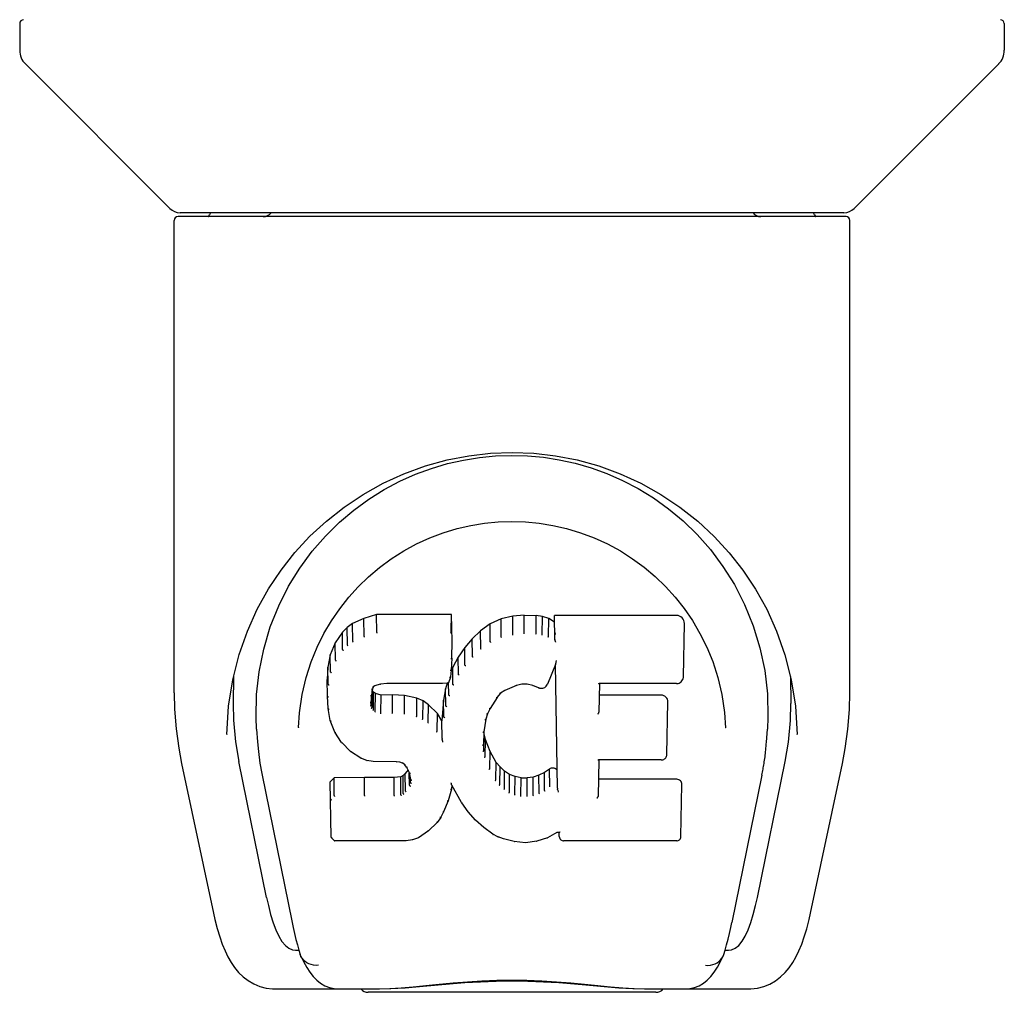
# Model space of a CAD drawing. Header units: inches. Extents: x 0 to 179, y 0 to 116.
# Tile 15 of 21: x 79.62 to 81.63, y 83.52 to 85.5. Entities that reach past the tile are written whole.
import ezdxf

# ---------------------------------------------------------------- set-up
doc = ezdxf.new("R2010")
doc.units = ezdxf.units.IN
doc.header["$LTSCALE"] = 9.842105
doc.header["$MEASUREMENT"] = 0
doc.layers.add('DOOR_ASSEMBLY', color=7, linetype='CONTINUOUS')

msp = doc.modelspace()

# ---------------------------------------------------------------- linework, layer by layer
at = {"layer": 'DOOR_ASSEMBLY', "color": 7, "linetype": 'Continuous'}
for p, q in [((79.6204, 85.4942), (79.6204, 85.4397)), ((81.6283, 85.4942), (81.6283, 85.4397)), ((79.9267, 85.1171), (79.632, 85.4118)), ((81.322, 85.1171), (81.6168, 85.4118)), ((81.3055, 85.1005), (79.9433, 85.1005)), ((81.3011, 85.1084), (79.9476, 85.1084)), ((80.0095, 85.1084), (80.0073, 85.1045)), ((80.0073, 85.1045), (80.0074, 85.1045)), ((81.2414, 85.1045), (81.2392, 85.1084)), ((81.2414, 85.1045), (81.2414, 85.1045)), ((79.9354, 84.1292), (79.9354, 85.0927)), ((81.3133, 84.1293), (81.3133, 85.0927)), ((80.1918, 84.3839), (80.2171, 84.4182)), ((80.9755, 84.3013), (80.9923, 84.2768)), ((80.3225, 84.2811), (80.2994, 84.2705)), ((80.3483, 84.2893), (80.3225, 84.2811)), ((80.3227, 84.2445), (80.3225, 84.2811)), ((80.5012, 84.2893), (80.3483, 84.2893)), ((80.3484, 84.2526), (80.3483, 84.2893)), ((80.5006, 84.2544), (80.5012, 84.2893)), ((80.5024, 84.2345), (80.5012, 84.2893)), ((80.6023, 84.2801), (80.5798, 84.2701)), ((80.6259, 84.2855), (80.6023, 84.2801)), ((80.6025, 84.2434), (80.6023, 84.2801)), ((80.6494, 84.2878), (80.6259, 84.2855)), ((80.626, 84.2487), (80.6259, 84.2855)), ((80.6494, 84.2878), (80.6735, 84.2874)), ((80.6495, 84.251), (80.6494, 84.2878)), ((80.6734, 84.2505), (80.6735, 84.2874)), ((80.6863, 84.2854), (80.6735, 84.2874)), ((80.6862, 84.2486), (80.6863, 84.2854)), ((80.6992, 84.2812), (80.6863, 84.2854)), ((80.6989, 84.2445), (80.6992, 84.2812)), ((80.7113, 84.2732), (80.6992, 84.2812)), ((80.9598, 84.2872), (80.711, 84.2872)), ((80.7119, 84.2378), (80.711, 84.2872)), ((80.974, 84.1622), (80.9759, 84.2708)), ((80.2784, 84.2532), (80.2636, 84.2314)), ((80.2883, 84.2627), (80.2784, 84.2532)), ((80.2788, 84.2175), (80.2784, 84.2532)), ((80.2994, 84.2705), (80.2883, 84.2627)), ((80.2887, 84.2266), (80.2883, 84.2627)), ((80.2997, 84.234), (80.2994, 84.2705)), ((80.5602, 84.2558), (80.5431, 84.2395)), ((80.5798, 84.2701), (80.5602, 84.2558)), ((80.5606, 84.2197), (80.5602, 84.2558)), ((80.5801, 84.2337), (80.5798, 84.2701)), ((80.6495, 84.2496), (80.6495, 84.251)), ((80.6733, 84.2492), (80.6734, 84.2505)), ((80.2636, 84.2314), (80.2539, 84.2067)), ((80.2642, 84.1961), (80.2636, 84.2314)), ((80.5018, 84.2002), (80.5024, 84.2345)), ((80.5431, 84.2395), (80.5279, 84.2217)), ((80.5435, 84.2035), (80.5431, 84.2395)), ((80.5279, 84.2217), (80.5146, 84.2024)), ((80.5284, 84.1859), (80.5279, 84.2217)), ((80.2539, 84.2067), (80.2489, 84.1817)), ((80.2545, 84.1719), (80.2539, 84.2067)), ((80.5018, 84.2002), (80.5004, 84.1759)), ((80.5146, 84.2024), (80.5035, 84.1817)), ((80.5151, 84.1669), (80.5146, 84.2024)), ((80.7137, 84.1909), (80.7135, 84.1899)), ((80.714, 84.1924), (80.7137, 84.1909)), ((80.7143, 84.1938), (80.714, 84.1924)), ((80.7146, 84.1953), (80.7143, 84.1938)), ((81.1809, 84.2072), (81.1939, 84.1562)), ((80.2489, 84.1817), (80.2475, 84.1568)), ((80.2495, 84.1472), (80.2489, 84.1817)), ((80.5004, 84.1759), (80.4989, 84.1618)), ((80.5035, 84.1817), (80.5001, 84.1732)), ((80.5004, 84.176), (80.5004, 84.1758)), ((80.504, 84.1465), (80.5035, 84.1817)), ((80.7129, 84.1872), (80.6969, 84.1474)), ((80.7172, 83.9347), (80.7128, 84.1871)), ((80.7131, 84.1881), (80.713, 84.1878)), ((80.7132, 84.1883), (80.7131, 84.1881)), ((80.7133, 84.1889), (80.7132, 84.1886)), ((80.7132, 84.1886), (80.7132, 84.1883)), ((80.7134, 84.1893), (80.7133, 84.1889)), ((80.7135, 84.1899), (80.7134, 84.1893)), ((80.0462, 84.1023), (80.0548, 84.1562)), ((80.0564, 84.1624), (80.0559, 84.1077)), ((80.2481, 84.1226), (80.2475, 84.1568)), ((80.4988, 84.1616), (80.4946, 84.1497)), ((80.4955, 84.1249), (80.495, 84.1509)), ((80.4989, 84.1618), (80.4988, 84.1616)), ((81.1923, 84.1624), (81.1928, 84.1077)), ((80.3399, 84.1382), (80.3379, 84.1248)), ((80.3389, 84.0994), (80.3395, 84.1345)), ((80.3421, 84.1308), (80.3395, 84.1345)), ((80.3417, 84.1416), (80.3398, 84.1379)), ((80.3444, 84.1438), (80.3415, 84.1414)), ((80.3417, 84.0949), (80.3421, 84.1308)), ((80.3458, 84.1281), (80.3421, 84.1308)), ((80.3559, 84.1473), (80.3443, 84.1438)), ((80.3693, 84.1483), (80.3559, 84.1473)), ((80.3693, 84.1489), (80.3693, 84.1483)), ((80.4823, 84.1483), (80.3693, 84.1483)), ((80.4823, 84.1483), (80.4822, 84.1489)), ((80.4942, 84.1494), (80.4823, 84.1483)), ((80.4889, 84.1374), (80.485, 84.1146)), ((80.4921, 84.1492), (80.4889, 84.1374)), ((80.4895, 84.1027), (80.4889, 84.1374)), ((80.6099, 84.1345), (80.6009, 84.1284)), ((80.6334, 84.1443), (80.6098, 84.1345)), ((80.6442, 84.147), (80.6333, 84.1443)), ((80.6553, 84.1469), (80.6442, 84.147)), ((80.6668, 84.1442), (80.6552, 84.1469)), ((80.6785, 84.1397), (80.6667, 84.1442)), ((80.8026, 84.1482), (80.8015, 84.0898)), ((80.9598, 84.1482), (80.802, 84.1482)), ((80.2493, 84.0976), (80.2481, 84.1225)), ((80.2481, 84.1224), (80.2481, 84.1224)), ((80.3379, 84.1249), (80.337, 84.1108)), ((80.3374, 84.1046), (80.3378, 84.1229)), ((80.3456, 84.0917), (80.3458, 84.1281)), ((80.3573, 84.1248), (80.3458, 84.1281)), ((80.3572, 84.088), (80.3573, 84.1248)), ((80.3804, 84.1256), (80.3573, 84.1248)), ((80.4054, 84.1243), (80.3804, 84.1256)), ((80.3804, 84.0887), (80.3804, 84.1256)), ((80.4053, 84.0874), (80.4054, 84.1243)), ((80.4305, 84.1187), (80.4054, 84.1243)), ((80.4303, 84.082), (80.4305, 84.1187)), ((80.443, 84.1131), (80.4305, 84.1187)), ((80.4427, 84.0765), (80.443, 84.1131)), ((80.4541, 84.1052), (80.443, 84.1131)), ((80.485, 84.1146), (80.4814, 84.0725)), ((80.4856, 84.0801), (80.485, 84.1146)), ((80.5938, 84.1197), (80.5798, 84.0975)), ((80.601, 84.1285), (80.5937, 84.1196)), ((80.9288, 84.1247), (80.8021, 84.1247)), ((80.9403, 84.0037), (80.9421, 84.1111)), ((80.0427, 84.0445), (80.0462, 84.1023)), ((80.2493, 84.0976), (80.2493, 84.0974)), ((80.2539, 84.0729), (80.2493, 84.0975)), ((80.4536, 84.0689), (80.4541, 84.1052)), ((80.4722, 84.087), (80.4541, 84.1052)), ((80.5798, 84.0975), (80.5742, 84.0867)), ((80.2539, 84.0729), (80.2539, 84.0727)), ((80.2631, 84.0493), (80.2539, 84.0727)), ((80.3803, 84.0874), (80.3804, 84.0887)), ((80.4717, 84.0513), (80.4722, 84.087)), ((80.4814, 84.0725), (80.4722, 84.087)), ((80.4818, 84.0362), (80.4814, 84.0725)), ((80.5707, 84.0756), (80.5671, 84.0498)), ((80.5743, 84.0868), (80.5707, 84.0754)), ((81.0579, 84.0891), (81.06, 84.0583)), ((80.1036, 84.0551), (80.1054, 84.0293)), ((80.1887, 84.0585), (80.1887, 84.0581)), ((80.5672, 84.0499), (80.566, 84.0237)), ((80.5676, 84.0458), (80.5672, 84.0503)), ((81.0601, 84.0581), (81.06, 84.0583)), ((80.0427, 84.0454), (80.0427, 84.0445)), ((80.2631, 84.0493), (80.2632, 84.0491)), ((80.277, 84.028), (80.2632, 84.0491)), ((80.4833, 84.029), (80.483, 84.03)), ((80.567, 84.0113), (80.5676, 84.0458)), ((80.5702, 84.034), (80.5676, 84.0458)), ((80.5696, 83.9991), (80.5702, 84.034)), ((80.5796, 84.01), (80.5702, 84.034)), ((81.2061, 84.0445), (81.2061, 84.0454)), ((80.277, 84.028), (80.2771, 84.0279)), ((80.2947, 84.0098), (80.2771, 84.0279)), ((80.2947, 84.0098), (80.2948, 84.0097)), ((80.316, 83.9959), (80.2948, 84.0097)), ((80.5791, 83.9747), (80.5796, 84.01)), ((80.592, 83.9876), (80.5796, 84.01)), ((80.316, 83.9959), (80.3161, 83.9959)), ((80.3285, 83.9913), (80.3161, 83.9959)), ((80.3414, 83.9892), (80.3285, 83.9913)), ((80.3285, 83.9913), (80.3285, 83.9913)), ((80.8011, 83.9925), (80.7998, 83.9182)), ((80.9288, 83.9925), (80.8005, 83.9925)), ((79.9505, 83.9856), (80.0156, 83.6803)), ((80.1239, 83.7122), (80.0674, 83.9892)), ((80.3891, 83.9887), (80.3414, 83.9892)), ((80.3956, 83.9881), (80.3891, 83.9887)), ((80.4009, 83.9863), (80.3956, 83.9881)), ((80.4055, 83.9829), (80.4008, 83.9864)), ((80.4095, 83.9781), (80.4054, 83.983)), ((80.4123, 83.9726), (80.4066, 83.965)), ((80.4155, 83.9662), (80.4094, 83.9783)), ((80.5915, 83.9521), (80.592, 83.9876)), ((80.5999, 83.9783), (80.592, 83.9876)), ((80.5995, 83.9423), (80.5999, 83.9783)), ((80.6093, 83.9699), (80.5999, 83.9783)), ((80.6089, 83.9337), (80.6093, 83.9699)), ((80.6195, 83.963), (80.6093, 83.9699)), ((80.7009, 83.974), (80.6905, 83.9668)), ((80.7013, 83.9376), (80.7009, 83.974)), ((81.1249, 83.7122), (81.1814, 83.9892)), ((81.2331, 83.6803), (81.2982, 83.9856)), ((80.114, 83.9647), (80.1761, 83.661)), ((80.2616, 83.9562), (80.2536, 83.9481)), ((80.3233, 83.9568), (80.2616, 83.9562)), ((80.2618, 83.9199), (80.2616, 83.9562)), ((80.384, 83.9571), (80.3233, 83.9568)), ((80.3233, 83.9199), (80.3233, 83.9568)), ((80.3976, 83.9582), (80.384, 83.9571)), ((80.384, 83.9202), (80.384, 83.9571)), ((80.4021, 83.9606), (80.3976, 83.9582)), ((80.3978, 83.9213), (80.3976, 83.9582)), ((80.4066, 83.965), (80.4021, 83.9606)), ((80.4025, 83.9244), (80.4021, 83.9606)), ((80.4071, 83.9289), (80.4066, 83.965)), ((80.4154, 83.9408), (80.415, 83.9664)), ((80.4178, 83.9527), (80.4154, 83.9664)), ((80.4173, 83.9467), (80.4171, 83.9566)), ((80.6192, 83.9266), (80.6195, 83.963)), ((80.6306, 83.9586), (80.6195, 83.963)), ((80.6304, 83.9219), (80.6306, 83.9586)), ((80.6428, 83.9564), (80.6306, 83.9586)), ((80.6427, 83.9196), (80.6428, 83.9564)), ((80.6428, 83.9564), (80.6552, 83.9559)), ((80.6673, 83.9577), (80.6552, 83.9559)), ((80.6552, 83.9191), (80.6552, 83.9559)), ((80.6792, 83.9616), (80.6673, 83.9577)), ((80.6674, 83.9209), (80.6673, 83.9577)), ((80.6905, 83.9668), (80.6792, 83.9616)), ((80.6795, 83.9249), (80.6792, 83.9616)), ((80.6908, 83.9302), (80.6905, 83.9668)), ((80.9604, 83.9531), (80.8004, 83.9531)), ((81.1341, 83.9617), (81.0726, 83.661)), ((80.2556, 83.8352), (80.2536, 83.9481)), ((80.501, 83.9332), (80.4942, 83.9095)), ((80.5007, 83.9446), (80.5005, 83.9452)), ((80.5008, 83.944), (80.5007, 83.9446)), ((80.5009, 83.9435), (80.5008, 83.944)), ((80.5011, 83.943), (80.5009, 83.9435)), ((80.5017, 83.9413), (80.501, 83.9334)), ((80.501, 83.9334), (80.501, 83.9332)), ((80.5012, 83.9426), (80.5011, 83.943)), ((80.5217, 83.9055), (80.5016, 83.9413)), ((80.9689, 83.8362), (80.9708, 83.9425)), ((80.3233, 83.9199), (80.3233, 83.9186)), ((80.384, 83.9202), (80.3841, 83.9189)), ((80.4941, 83.9094), (80.485, 83.8867)), ((80.4942, 83.9095), (80.4941, 83.9094)), ((80.6425, 83.9182), (80.6427, 83.9196)), ((80.6553, 83.9177), (80.6552, 83.9191)), ((80.7193, 83.9266), (80.7189, 83.9277)), ((80.5217, 83.9055), (80.5218, 83.9054)), ((80.5349, 83.8868), (80.5218, 83.9054)), ((80.4792, 83.8755), (80.4719, 83.8651)), ((80.4849, 83.8866), (80.4792, 83.8756)), ((80.4792, 83.8756), (80.4792, 83.8755)), ((80.485, 83.8867), (80.4849, 83.8866)), ((80.5349, 83.8868), (80.535, 83.8867)), ((80.5501, 83.8699), (80.535, 83.8867)), ((80.5501, 83.8699), (80.5502, 83.8699)), ((80.5672, 83.8548), (80.5502, 83.8699)), ((80.4719, 83.865), (80.4542, 83.8479)), ((80.4719, 83.8651), (80.4719, 83.865)), ((80.5854, 83.8409), (80.5672, 83.8548)), ((80.5672, 83.8548), (80.5672, 83.8548)), ((80.2627, 83.8279), (80.2558, 83.8346)), ((80.4213, 83.8294), (80.4087, 83.8278)), ((80.4213, 83.8294), (80.4213, 83.8294)), ((80.4334, 83.8337), (80.4214, 83.8295)), ((80.4334, 83.8337), (80.4334, 83.8337)), ((80.4541, 83.8478), (80.4335, 83.8337)), ((80.4542, 83.8479), (80.4541, 83.8478)), ((80.5854, 83.8409), (80.5855, 83.8409)), ((80.5958, 83.8356), (80.5855, 83.8409)), ((80.5958, 83.8356), (80.5959, 83.8356)), ((80.6068, 83.8318), (80.5959, 83.8356)), ((80.629, 83.8262), (80.6068, 83.8318)), ((80.6968, 83.8337), (80.6748, 83.8268)), ((80.7155, 83.8449), (80.6968, 83.8337)), ((80.6968, 83.8337), (80.6968, 83.8337)), ((80.7212, 83.8449), (80.7155, 83.8449)), ((80.7208, 83.8362), (80.7206, 83.8449)), ((80.2627, 83.8279), (80.2629, 83.8278)), ((80.4087, 83.8278), (80.2629, 83.8278)), ((80.6518, 83.8236), (80.629, 83.8262)), ((80.6747, 83.8268), (80.6518, 83.8236)), ((80.6518, 83.8242), (80.6518, 83.8236)), ((80.9604, 83.8278), (80.7293, 83.8278)), ((80.0156, 83.6802), (80.0156, 83.6803)), ((80.1828, 83.6045), (80.1898, 83.6045)), ((80.1898, 83.6045), (80.1924, 83.5959)), ((80.1937, 83.5926), (80.1924, 83.5959)), ((81.0551, 83.5926), (81.0563, 83.5959)), ((81.0563, 83.5959), (81.0589, 83.6045)), ((81.0589, 83.6045), (81.0659, 83.6045)), ((80.1396, 83.5257), (80.3539, 83.5257)), ((80.9177, 83.5187), (80.3311, 83.5187)), ((80.8949, 83.5257), (81.1091, 83.5257))]:
    msp.add_line(p, q, dxfattribs=at)
for points in [[(80.0064, 85.1032), (80.0058, 85.1024), (80.0054, 85.1017), (80.0051, 85.1011), (80.0049, 85.1007), (80.0053, 85.1005)], [(80.0074, 85.1045), (80.0067, 85.1035), (80.0064, 85.1032)], [(81.2423, 85.1032), (81.242, 85.1036), (81.2414, 85.1045)], [(81.2434, 85.1005), (81.2438, 85.1007), (81.2436, 85.1011), (81.2434, 85.1017), (81.243, 85.1024), (81.2423, 85.1032)], [(80.0548, 84.1562), (80.0678, 84.2073), (80.0847, 84.2552), (80.105, 84.2999), (80.128, 84.3412), (80.1536, 84.3796), (80.1817, 84.4154), (80.2124, 84.4486), (80.2459, 84.4796), (80.282, 84.5082), (80.3207, 84.5341), (80.3615, 84.5569), (80.4041, 84.5763), (80.4477, 84.5922), (80.4919, 84.6044), (80.5362, 84.6129), (80.5804, 84.618), (80.6246, 84.6197), (80.6687, 84.618), (80.7128, 84.6129), (80.7572, 84.6043), (80.8013, 84.5921), (80.8449, 84.5762), (80.8874, 84.5568), (80.9282, 84.534), (80.9669, 84.5081), (81.003, 84.4795), (81.0364, 84.4485), (81.0671, 84.4152), (81.0952, 84.3795), (81.1208, 84.3411), (81.1438, 84.2998), (81.164, 84.2551), (81.1809, 84.2072)], [(80.4602, 84.5872), (80.4928, 84.5968), (80.5254, 84.6042), (80.558, 84.6095), (80.5906, 84.6126), (80.6232, 84.6137), (80.6558, 84.6127), (80.6883, 84.6098), (80.7207, 84.6047), (80.7532, 84.5975)], [(80.7532, 84.5975), (80.7856, 84.5881), (80.8179, 84.5765), (80.85, 84.5624)], [(80.3638, 84.544), (80.3957, 84.5609), (80.4278, 84.5753), (80.4602, 84.5872)], [(80.85, 84.5624), (80.8816, 84.5459), (80.9127, 84.5268), (80.9433, 84.5049), (80.9731, 84.4801), (81.0018, 84.4523), (81.029, 84.4215), (81.0546, 84.3873), (81.0779, 84.35), (81.0987, 84.3094), (81.1163, 84.2663), (81.13, 84.2213), (81.1397, 84.1749), (81.1451, 84.1275)], [(80.2724, 84.4772), (80.302, 84.5022), (80.3325, 84.5245), (80.3638, 84.544)], [(80.2171, 84.4182), (80.244, 84.4492), (80.2724, 84.4772)], [(80.2562, 84.2764), (80.273, 84.301), (80.2913, 84.3242), (80.3109, 84.3459), (80.3319, 84.3663), (80.3543, 84.3852), (80.3782, 84.4028), (80.4035, 84.4188), (80.4296, 84.433), (80.4565, 84.4453), (80.4842, 84.4558), (80.5124, 84.4643), (80.5403, 84.4708), (80.5683, 84.4753), (80.5963, 84.478), (80.6242, 84.4789), (80.6519, 84.4781), (80.6796, 84.4754), (80.7077, 84.4709), (80.7358, 84.4644), (80.7639, 84.456), (80.7917, 84.4455), (80.819, 84.433), (80.8453, 84.4188), (80.8703, 84.4029), (80.8941, 84.3854), (80.9166, 84.3664), (80.9377, 84.346), (80.9574, 84.3244), (80.9755, 84.3013)], [(80.1036, 84.0551), (80.1025, 84.079), (80.1035, 84.1258), (80.1086, 84.1725), (80.1181, 84.2188), (80.1315, 84.2638), (80.1486, 84.3065), (80.1689, 84.3467), (80.1918, 84.3839)], [(80.2272, 84.2226), (80.2409, 84.2504), (80.2562, 84.2764)], [(80.9923, 84.2768), (81.0077, 84.2506), (81.0215, 84.2228)], [(80.3484, 84.2525), (80.3484, 84.2522), (80.3485, 84.252), (80.3485, 84.2517), (80.3486, 84.2515), (80.3486, 84.2513), (80.3487, 84.2511)], [(80.5, 84.2525), (80.4998, 84.2522), (80.4996, 84.252), (80.4994, 84.2517), (80.4992, 84.2515), (80.4989, 84.2513), (80.4987, 84.2511)], [(80.2997, 84.2339), (80.2999, 84.2337), (80.3, 84.2334), (80.3001, 84.2333), (80.3003, 84.233), (80.3005, 84.2328), (80.3007, 84.2326)], [(80.3228, 84.2444), (80.3229, 84.2441), (80.323, 84.2439), (80.3231, 84.2436), (80.3232, 84.2434), (80.3233, 84.2432), (80.3235, 84.243)], [(80.5811, 84.2323), (80.5809, 84.2325), (80.5807, 84.2327), (80.5805, 84.2329), (80.5804, 84.2331), (80.5802, 84.2334), (80.5801, 84.2337)], [(80.6031, 84.242), (80.603, 84.2422), (80.6029, 84.2425), (80.6028, 84.2427), (80.6027, 84.2429), (80.6026, 84.2431), (80.6025, 84.2434)], [(80.6263, 84.2473), (80.6263, 84.2475), (80.6262, 84.2477), (80.6262, 84.2479), (80.6261, 84.2482), (80.6261, 84.2484), (80.626, 84.2487)], [(80.6857, 84.2473), (80.6858, 84.2474), (80.6859, 84.2476), (80.686, 84.2479), (80.686, 84.2481), (80.6861, 84.2483), (80.6862, 84.2486)], [(80.6981, 84.2432), (80.6982, 84.2434), (80.6984, 84.2436), (80.6985, 84.2438), (80.6986, 84.244), (80.6988, 84.2443), (80.6989, 84.2445)], [(80.7136, 84.249), (80.7134, 84.2492), (80.7131, 84.2494), (80.7129, 84.2497), (80.7127, 84.2499), (80.7124, 84.2501), (80.7123, 84.2504)], [(80.7139, 84.2327), (80.7136, 84.2332), (80.7133, 84.2337), (80.7131, 84.2343), (80.7128, 84.2348), (80.7125, 84.2354), (80.7123, 84.2359)], [(80.1964, 84.1258), (80.2046, 84.1605), (80.215, 84.1928), (80.2272, 84.2226)], [(80.2789, 84.2172), (80.2791, 84.2169), (80.2793, 84.2167), (80.2795, 84.2164), (80.2798, 84.2162), (80.28, 84.2161), (80.2803, 84.2159)], [(80.2887, 84.2264), (80.2889, 84.2262), (80.289, 84.226), (80.2892, 84.2258), (80.2894, 84.2256), (80.2896, 84.2253), (80.2899, 84.2251)], [(80.5618, 84.2182), (80.5615, 84.2184), (80.5613, 84.2186), (80.5611, 84.2188), (80.5609, 84.2191), (80.5607, 84.2193), (80.5605, 84.2196)], [(81.0215, 84.2228), (81.0337, 84.193), (81.0441, 84.1606), (81.0523, 84.126), (81.0579, 84.0891)], [(80.2642, 84.1958), (80.2644, 84.1956), (80.2646, 84.1953), (80.2649, 84.1951), (80.2652, 84.1949), (80.2656, 84.1947), (80.2659, 84.1946)], [(80.5018, 84.2002), (80.5017, 84.1999), (80.5015, 84.1996), (80.5012, 84.1993), (80.5008, 84.1991), (80.5003, 84.199), (80.4998, 84.1989)], [(80.5449, 84.2021), (80.5447, 84.2022), (80.5444, 84.2024), (80.5441, 84.2026), (80.5439, 84.2028), (80.5437, 84.2031), (80.5435, 84.2035)], [(80.2545, 84.1717), (80.2547, 84.1714), (80.2549, 84.1711), (80.2552, 84.1708), (80.2556, 84.1706), (80.256, 84.1705), (80.2564, 84.1704)], [(80.5004, 84.1758), (80.5004, 84.1756), (80.5002, 84.1753), (80.4999, 84.175), (80.4995, 84.1748), (80.499, 84.1747), (80.4985, 84.1747)], [(80.5299, 84.1845), (80.5296, 84.1846), (80.5293, 84.1848), (80.5291, 84.185), (80.5288, 84.1853), (80.5286, 84.1856), (80.5284, 84.1859)], [(80.713, 84.1878), (80.713, 84.1877), (80.7129, 84.1874)], [(80.7129, 84.1874), (80.7129, 84.1873), (80.7129, 84.1872), (80.7129, 84.1871)], [(80.4988, 84.1616), (80.4986, 84.1613), (80.4983, 84.161), (80.4979, 84.1608), (80.4975, 84.1607), (80.4969, 84.1607)], [(80.5168, 84.1655), (80.5164, 84.1656), (80.5161, 84.1658), (80.5158, 84.166), (80.5155, 84.1662), (80.5153, 84.1665), (80.5151, 84.1669)], [(80.9598, 84.1482), (80.9609, 84.1483), (80.9632, 84.1487), (80.9654, 84.1494), (80.9674, 84.1505), (80.9692, 84.1519), (80.9709, 84.1536), (80.9722, 84.1556), (80.9732, 84.1579), (80.9738, 84.1604), (80.974, 84.1622)], [(81.1939, 84.1562), (81.2025, 84.1022), (81.2061, 84.0445)], [(80.2495, 84.147), (80.2496, 84.1467), (80.2499, 84.1464), (80.2502, 84.1461), (80.2505, 84.1459), (80.251, 84.1458), (80.2514, 84.1457)], [(80.338, 84.1372), (80.3385, 84.1372), (80.339, 84.1373), (80.3394, 84.1374), (80.3397, 84.1377), (80.3398, 84.1379)], [(80.34, 84.1414), (80.3406, 84.1412), (80.341, 84.1412), (80.3414, 84.1413), (80.3415, 84.1414)], [(80.3434, 84.1442), (80.3437, 84.1439), (80.344, 84.1438), (80.3443, 84.1438), (80.3443, 84.1438)], [(80.3555, 84.1478), (80.3557, 84.1475), (80.3558, 84.1473), (80.3559, 84.1473)], [(80.4942, 84.1494), (80.4941, 84.1494), (80.4938, 84.1494), (80.4934, 84.1496), (80.4931, 84.1499)], [(80.4946, 84.1497), (80.4945, 84.1495), (80.4943, 84.1494), (80.4942, 84.1494)], [(80.5058, 84.145), (80.5054, 84.1451), (80.5051, 84.1453), (80.5048, 84.1455), (80.5045, 84.1457), (80.5042, 84.1461), (80.504, 84.1464)], [(80.6098, 84.1345), (80.6096, 84.1345), (80.6093, 84.1346), (80.6089, 84.1349)], [(80.6333, 84.1443), (80.6332, 84.1443), (80.633, 84.1444), (80.6327, 84.1448)], [(80.6442, 84.147), (80.6442, 84.1471), (80.6441, 84.1472), (80.644, 84.1476)], [(80.6552, 84.1469), (80.6553, 84.1469), (80.6554, 84.1471), (80.6555, 84.1474)], [(80.6668, 84.1442), (80.6669, 84.1442), (80.6671, 84.1444), (80.6673, 84.1447)], [(80.6785, 84.1397), (80.6787, 84.1396), (80.6807, 84.1389), (80.6828, 84.1386), (80.6849, 84.1386), (80.6871, 84.139), (80.6892, 84.1396), (80.6911, 84.1406), (80.6928, 84.1419), (80.6943, 84.1433), (80.6956, 84.145), (80.6966, 84.1469), (80.6969, 84.1474)], [(80.6792, 84.1401), (80.6789, 84.1398), (80.6787, 84.1397), (80.6785, 84.1397)], [(80.8006, 84.1488), (80.8009, 84.1487), (80.8011, 84.1485), (80.8014, 84.1484), (80.8016, 84.1483), (80.8018, 84.1483), (80.802, 84.1482)], [(79.9354, 84.1293), (79.9362, 84.0959), (79.9393, 84.056), (79.9447, 84.0163), (79.9505, 83.9856)], [(80.1887, 84.0584), (80.1908, 84.0889), (80.1964, 84.1258)], [(80.2481, 84.1224), (80.2482, 84.1221), (80.2484, 84.1218), (80.2487, 84.1215), (80.2491, 84.1213), (80.2495, 84.1212), (80.25, 84.1211)], [(80.335, 84.1094), (80.3355, 84.1095), (80.336, 84.1096), (80.3364, 84.1098), (80.3367, 84.1101), (80.3369, 84.1104), (80.337, 84.1108)], [(80.3359, 84.1237), (80.3364, 84.1237), (80.3369, 84.1238), (80.3373, 84.124), (80.3376, 84.1243), (80.3378, 84.1246), (80.3379, 84.1248)], [(80.4973, 84.1234), (80.4969, 84.1235), (80.4965, 84.1237), (80.4962, 84.1239), (80.4959, 84.1241), (80.4956, 84.1245), (80.4955, 84.1248)], [(80.5937, 84.1196), (80.5936, 84.1195), (80.5933, 84.1194), (80.593, 84.1193), (80.5926, 84.1193), (80.5922, 84.1194)], [(80.6009, 84.1284), (80.6007, 84.1283), (80.6004, 84.1283), (80.6, 84.1284), (80.5996, 84.1285)], [(81.1451, 84.1275), (81.1463, 84.0799), (81.1452, 84.0551)], [(81.2982, 83.9856), (81.3039, 84.0156), (81.3094, 84.0554), (81.3125, 84.0955), (81.3133, 84.1293)], [(80.0559, 84.1079), (80.0566, 84.0734), (80.0607, 84.0293), (80.0674, 83.9891)], [(80.2493, 84.0974), (80.2493, 84.0973), (80.2495, 84.097), (80.2498, 84.0967), (80.2503, 84.0965), (80.2507, 84.0964), (80.2512, 84.0964)], [(80.3355, 84.103), (80.3359, 84.1031), (80.3363, 84.1032), (80.3367, 84.1034), (80.337, 84.1037), (80.3373, 84.104), (80.3374, 84.1043)], [(80.3371, 84.0977), (80.3375, 84.0978), (80.3378, 84.098), (80.3381, 84.0982), (80.3384, 84.0984), (80.3386, 84.0986), (80.3388, 84.0989)], [(80.3403, 84.0933), (80.3406, 84.0935), (80.3408, 84.0936), (80.341, 84.0938), (80.3413, 84.0941), (80.3415, 84.0943), (80.3416, 84.0946)], [(80.3447, 84.0901), (80.3448, 84.0903), (80.345, 84.0905), (80.3451, 84.0907), (80.3453, 84.0909), (80.3454, 84.0911), (80.3455, 84.0914)], [(80.4914, 84.1012), (80.491, 84.1013), (80.4906, 84.1014), (80.4902, 84.1017), (80.4899, 84.1019), (80.4897, 84.1022), (80.4895, 84.1026)], [(80.5798, 84.0975), (80.5795, 84.0972), (80.5791, 84.097), (80.5786, 84.097), (80.5781, 84.0971)], [(81.1814, 83.9891), (81.188, 84.029), (81.1921, 84.0731), (81.1928, 84.1079)], [(80.2539, 84.0727), (80.254, 84.0725), (80.2543, 84.0722), (80.2547, 84.072), (80.2552, 84.0719), (80.2558, 84.0719)], [(80.357, 84.0866), (80.357, 84.0868), (80.3571, 84.087), (80.3571, 84.0872), (80.3572, 84.0875), (80.3572, 84.0877), (80.3572, 84.088)], [(80.405, 84.0861), (80.4051, 84.0863), (80.4051, 84.0865), (80.4052, 84.0867), (80.4052, 84.0869), (80.4053, 84.0872), (80.4053, 84.0874)], [(80.4297, 84.0806), (80.4298, 84.0809), (80.4299, 84.0811), (80.43, 84.0813), (80.4301, 84.0815), (80.4302, 84.0817), (80.4303, 84.082)], [(80.4417, 84.0752), (80.4419, 84.0754), (80.4421, 84.0757), (80.4423, 84.0759), (80.4424, 84.0761), (80.4425, 84.0763), (80.4426, 84.0765)], [(80.4876, 84.0787), (80.4871, 84.0787), (80.4867, 84.0789), (80.4863, 84.0791), (80.486, 84.0794), (80.4858, 84.0797), (80.4856, 84.0801)], [(80.5707, 84.0754), (80.5705, 84.0751), (80.5702, 84.0748), (80.5698, 84.0746), (80.5693, 84.0746), (80.5688, 84.0746)], [(80.5742, 84.0866), (80.5742, 84.0866), (80.5739, 84.0863), (80.5735, 84.0861), (80.573, 84.086), (80.5724, 84.0861)], [(80.7995, 84.0865), (80.7998, 84.0866), (80.8, 84.0869), (80.8003, 84.0871), (80.8005, 84.0873), (80.8007, 84.0876), (80.8009, 84.0878)], [(80.4524, 84.0676), (80.4526, 84.0678), (80.4529, 84.0679), (80.4531, 84.0682), (80.4533, 84.0684), (80.4535, 84.0686), (80.4536, 84.0689)], [(80.4702, 84.0497), (80.4705, 84.0499), (80.4708, 84.05), (80.4711, 84.0502), (80.4713, 84.0505), (80.4715, 84.0507), (80.4717, 84.051)], [(80.5671, 84.0497), (80.5671, 84.0496), (80.5669, 84.0493), (80.5666, 84.049), (80.5662, 84.0488), (80.5657, 84.0487), (80.5652, 84.0486)], [(81.1341, 83.9618), (81.1347, 83.965), (81.1353, 83.9679), (81.1358, 83.9707), (81.1363, 83.9735), (81.1368, 83.9763), (81.1373, 83.9792), (81.1378, 83.9823), (81.1384, 83.9854), (81.1388, 83.9887), (81.1393, 83.992), (81.1398, 83.9953), (81.1403, 83.9987), (81.1407, 84.0022), (81.1411, 84.0057), (81.1415, 84.0093), (81.1419, 84.013), (81.1423, 84.0168), (81.1426, 84.0206), (81.143, 84.0245), (81.1433, 84.0285), (81.1451, 84.0551)], [(80.2632, 84.0491), (80.2634, 84.0489), (80.2638, 84.0487), (80.2643, 84.0486), (80.2649, 84.0487)], [(80.483, 84.03), (80.4825, 84.0322), (80.4823, 84.0332), (80.4821, 84.0342), (80.4819, 84.0351)], [(80.1054, 84.0294), (80.1072, 84.0095), (80.1103, 83.9857), (80.114, 83.9647)], [(80.2771, 84.0279), (80.2772, 84.0278), (80.2774, 84.0277), (80.2778, 84.0276), (80.2782, 84.0276), (80.2786, 84.0278)], [(80.2948, 84.0097), (80.2949, 84.0096), (80.2952, 84.0096), (80.2956, 84.0097), (80.296, 84.0099)], [(80.566, 84.0236), (80.5659, 84.0233), (80.5657, 84.023), (80.5654, 84.0227), (80.565, 84.0225), (80.5645, 84.0224), (80.564, 84.0223)], [(80.567, 84.0111), (80.5668, 84.0108), (80.5666, 84.0105), (80.5663, 84.0102), (80.5659, 84.01), (80.5655, 84.0099), (80.565, 84.0098)], [(80.3161, 83.9959), (80.3163, 83.9959), (80.3166, 83.996), (80.3169, 83.9963)], [(80.3285, 83.9913), (80.3286, 83.9913), (80.3288, 83.9915), (80.329, 83.9918)], [(80.3414, 83.9892), (80.3414, 83.9892), (80.3415, 83.9894), (80.3415, 83.9897)], [(80.5696, 83.9989), (80.5694, 83.9986), (80.5692, 83.9983), (80.5689, 83.9981), (80.5686, 83.9979), (80.5682, 83.9977), (80.5678, 83.9976)], [(80.7992, 83.9931), (80.7994, 83.9929), (80.7997, 83.9927), (80.7999, 83.9926), (80.8001, 83.9926), (80.8004, 83.9925), (80.8005, 83.9925)], [(80.9288, 83.9925), (80.9304, 83.9926), (80.9321, 83.993), (80.9337, 83.9936), (80.9353, 83.9945), (80.9366, 83.9956), (80.9378, 83.9969), (80.9388, 83.9983), (80.9395, 84), (80.9401, 84.0018), (80.9403, 84.0037)], [(80.3891, 83.9887), (80.3891, 83.9887), (80.3892, 83.9889), (80.3892, 83.9893)], [(80.3956, 83.9881), (80.3957, 83.9881), (80.3958, 83.9883), (80.396, 83.9886)], [(80.4009, 83.9863), (80.4011, 83.9863), (80.4014, 83.9864), (80.4018, 83.9867)], [(80.4055, 83.9829), (80.4057, 83.9828), (80.406, 83.9827), (80.4064, 83.9828), (80.4068, 83.983)], [(80.4095, 83.9781), (80.4096, 83.978), (80.41, 83.9778), (80.4105, 83.9778), (80.4111, 83.9779)], [(80.579, 83.9745), (80.5789, 83.9743), (80.5786, 83.974), (80.5784, 83.9737), (80.578, 83.9735), (80.5777, 83.9734), (80.5773, 83.9733)], [(80.7165, 83.9712), (80.7158, 83.9721), (80.7151, 83.9728), (80.7144, 83.9735), (80.7137, 83.9741), (80.7129, 83.9746), (80.7122, 83.975), (80.7114, 83.9754), (80.7106, 83.9756), (80.7098, 83.9758), (80.709, 83.976), (80.7082, 83.9761), (80.7074, 83.9761)], [(80.4155, 83.9662), (80.4156, 83.966), (80.4158, 83.9658), (80.4162, 83.9656), (80.4167, 83.9655), (80.4173, 83.9655)], [(80.4178, 83.9527), (80.4179, 83.9525), (80.4181, 83.9522), (80.4184, 83.9519), (80.4188, 83.9517), (80.4193, 83.9516), (80.4198, 83.9516)], [(80.5899, 83.9505), (80.5902, 83.9507), (80.5905, 83.9508), (80.5908, 83.951), (80.5911, 83.9513), (80.5913, 83.9515), (80.5915, 83.9518)], [(80.4155, 83.9404), (80.4157, 83.9401), (80.4159, 83.9399), (80.4162, 83.9396), (80.4165, 83.9395), (80.4168, 83.9393), (80.4172, 83.9392)], [(80.4174, 83.9463), (80.4175, 83.946), (80.4177, 83.9457), (80.418, 83.9455), (80.4184, 83.9453), (80.4188, 83.9451), (80.4192, 83.9451)], [(80.501, 83.9332), (80.501, 83.9332), (80.5008, 83.9328), (80.5005, 83.9326), (80.5001, 83.9324), (80.4996, 83.9323), (80.4991, 83.9323)], [(80.5005, 83.9452), (80.5003, 83.9459), (80.5003, 83.9462)], [(80.5015, 83.9416), (80.5014, 83.9417), (80.5014, 83.9418), (80.5014, 83.942), (80.5013, 83.9421), (80.5013, 83.9423), (80.5012, 83.9424), (80.5012, 83.9426)], [(80.5016, 83.9413), (80.5016, 83.9413), (80.5016, 83.9414), (80.5015, 83.9415), (80.5015, 83.9416)], [(80.5981, 83.9409), (80.5984, 83.941), (80.5986, 83.9412), (80.5989, 83.9414), (80.5991, 83.9417), (80.5993, 83.942), (80.5995, 83.9423)], [(80.6077, 83.9323), (80.608, 83.9325), (80.6082, 83.9327), (80.6084, 83.9329), (80.6086, 83.9331), (80.6088, 83.9334), (80.6089, 83.9337)], [(80.6918, 83.9289), (80.6916, 83.9292), (80.6914, 83.9294), (80.6912, 83.9296), (80.6911, 83.9298), (80.691, 83.93), (80.6909, 83.9302)], [(80.7189, 83.9277), (80.7182, 83.93), (80.7179, 83.9312), (80.7174, 83.9333)], [(80.2545, 83.9125), (80.2547, 83.9122), (80.2549, 83.912), (80.2552, 83.9118), (80.2555, 83.9117), (80.2559, 83.9115), (80.2562, 83.9114)], [(80.2619, 83.9194), (80.262, 83.9191), (80.2621, 83.9189), (80.2622, 83.9186), (80.2624, 83.9184), (80.2625, 83.9182), (80.2626, 83.918)], [(80.3978, 83.9215), (80.3979, 83.9212), (80.398, 83.9208), (80.3981, 83.9206), (80.3982, 83.9204), (80.3983, 83.9202), (80.3984, 83.92)], [(80.4025, 83.9241), (80.4027, 83.9239), (80.4029, 83.9237), (80.403, 83.9234), (80.4032, 83.9232), (80.4034, 83.923), (80.4037, 83.9229)], [(80.4071, 83.9291), (80.4073, 83.9288), (80.4075, 83.9285), (80.4077, 83.9282), (80.408, 83.928), (80.4083, 83.9278), (80.4086, 83.9277)], [(80.4941, 83.9094), (80.4941, 83.9092), (80.4938, 83.9089), (80.4933, 83.9087), (80.4928, 83.9086), (80.4923, 83.9087)], [(80.6183, 83.9251), (80.6185, 83.9254), (80.6187, 83.9256), (80.6188, 83.9258), (80.6189, 83.926), (80.6191, 83.9263), (80.6192, 83.9266)], [(80.6299, 83.9205), (80.63, 83.9207), (80.6301, 83.9209), (80.6302, 83.9211), (80.6303, 83.9213), (80.6304, 83.9216), (80.6305, 83.9219)], [(80.6679, 83.9196), (80.6678, 83.9198), (80.6677, 83.92), (80.6676, 83.9202), (80.6676, 83.9204), (80.6675, 83.9207), (80.6674, 83.9209)], [(80.6802, 83.9236), (80.68, 83.9238), (80.6799, 83.924), (80.6798, 83.9242), (80.6797, 83.9244), (80.6796, 83.9247), (80.6795, 83.9249)], [(80.7978, 83.9149), (80.7981, 83.9151), (80.7983, 83.9153), (80.7986, 83.9155), (80.7988, 83.9157), (80.799, 83.916), (80.7992, 83.9162)], [(80.5218, 83.9054), (80.522, 83.9052), (80.5224, 83.9051), (80.5229, 83.905), (80.5234, 83.9051)], [(80.4792, 83.8755), (80.479, 83.8753), (80.4786, 83.8751), (80.4781, 83.8751), (80.4775, 83.8752)], [(80.4849, 83.8866), (80.4846, 83.8863), (80.4842, 83.8861), (80.4837, 83.8861), (80.4832, 83.8861)], [(80.535, 83.8867), (80.535, 83.8866), (80.5353, 83.8865), (80.5357, 83.8864), (80.5361, 83.8865), (80.5365, 83.8866)], [(80.5502, 83.8699), (80.5504, 83.8698), (80.5507, 83.8697), (80.5511, 83.8697), (80.5516, 83.8699)], [(80.4719, 83.865), (80.4718, 83.865), (80.4716, 83.8648), (80.4712, 83.8648), (80.4708, 83.8648), (80.4704, 83.8649)], [(80.5672, 83.8548), (80.5674, 83.8547), (80.5677, 83.8546), (80.5681, 83.8547), (80.5684, 83.8549)], [(80.2556, 83.8352), (80.2556, 83.8349), (80.2558, 83.8346)], [(80.2558, 83.8346), (80.2561, 83.8344), (80.2565, 83.8343), (80.257, 83.8342), (80.2575, 83.8343)], [(80.4213, 83.8294), (80.4212, 83.8295), (80.4211, 83.8296), (80.4209, 83.83)], [(80.4334, 83.8337), (80.4331, 83.8337), (80.4328, 83.8338), (80.4325, 83.8341)], [(80.4541, 83.8478), (80.454, 83.8477), (80.4537, 83.8477), (80.4533, 83.8478), (80.4529, 83.848)], [(80.5855, 83.8409), (80.5855, 83.8408), (80.5858, 83.8408), (80.5861, 83.8409), (80.5865, 83.8412)], [(80.5959, 83.8356), (80.596, 83.8356), (80.5963, 83.8357), (80.5966, 83.836)], [(80.6068, 83.8318), (80.6069, 83.8318), (80.6071, 83.832), (80.6074, 83.8323)], [(80.696, 83.8341), (80.6963, 83.8338), (80.6966, 83.8337), (80.6968, 83.8337)], [(80.715, 83.8455), (80.7151, 83.8453), (80.7151, 83.8452), (80.7152, 83.845), (80.7153, 83.845), (80.7154, 83.8449), (80.7155, 83.8449)], [(80.7208, 83.8362), (80.721, 83.8342), (80.7217, 83.8325), (80.7227, 83.8309), (80.724, 83.8297), (80.7254, 83.8287), (80.7269, 83.8281), (80.7285, 83.8278), (80.7293, 83.8278)], [(80.7226, 83.8455), (80.7223, 83.8453), (80.7221, 83.8451), (80.7218, 83.845), (80.7216, 83.845), (80.7214, 83.8449), (80.7212, 83.8449)], [(80.9604, 83.8278), (80.9615, 83.8278), (80.963, 83.8282), (80.9645, 83.8288), (80.9659, 83.8298), (80.9671, 83.831), (80.968, 83.8325), (80.9687, 83.8343), (80.9689, 83.8362)], [(80.2629, 83.8278), (80.263, 83.8278), (80.2631, 83.8278), (80.2632, 83.8279), (80.2634, 83.828), (80.2635, 83.8282), (80.2636, 83.8284)], [(80.4087, 83.8278), (80.4087, 83.8278), (80.4087, 83.8278), (80.4086, 83.8279), (80.4086, 83.828), (80.4086, 83.8282), (80.4086, 83.8284)], [(80.629, 83.8262), (80.6291, 83.8262), (80.6292, 83.8264), (80.6294, 83.8267)], [(80.6743, 83.8274), (80.6745, 83.8271), (80.6746, 83.8269), (80.6747, 83.8268)], [(80.1239, 83.7122), (80.1276, 83.6955), (80.1322, 83.6773), (80.1374, 83.6607), (80.1429, 83.6459), (80.1489, 83.6332), (80.1553, 83.6226), (80.1622, 83.6142), (80.1695, 83.6084), (80.1769, 83.6052), (80.1828, 83.6045)], [(81.0659, 83.6045), (81.0719, 83.6053), (81.0793, 83.6084), (81.0866, 83.6143), (81.0935, 83.6227), (81.0999, 83.6333), (81.1059, 83.6461), (81.1114, 83.6609), (81.1165, 83.6775), (81.1212, 83.6957), (81.1249, 83.7122)], [(80.0156, 83.6803), (80.0185, 83.6672), (80.0233, 83.6486), (80.0283, 83.632), (80.0335, 83.617), (80.0391, 83.6034), (80.0451, 83.591), (80.0516, 83.5796), (80.0588, 83.5691), (80.0669, 83.5594), (80.076, 83.5505), (80.0863, 83.5425), (80.0976, 83.5359), (80.11, 83.5307), (80.1229, 83.5273)], [(81.125, 83.5272), (81.1381, 83.5305), (81.1504, 83.5355), (81.1619, 83.5422), (81.1722, 83.55), (81.1814, 83.5589), (81.1896, 83.5687), (81.1969, 83.5792), (81.2034, 83.5906), (81.2095, 83.603), (81.2151, 83.6167), (81.2204, 83.6317), (81.2254, 83.6485), (81.2302, 83.6671), (81.2331, 83.6803)], [(80.1761, 83.661), (80.1782, 83.651), (80.1809, 83.6386), (80.1838, 83.6267), (80.1868, 83.6152), (80.1898, 83.6045)], [(81.0589, 83.6045), (81.062, 83.6154), (81.065, 83.6269), (81.0678, 83.6388), (81.0706, 83.6512), (81.0726, 83.661)], [(80.2297, 83.5739), (80.2247, 83.5737), (80.2197, 83.5741), (80.2149, 83.5752), (80.2103, 83.5768), (80.2061, 83.5789), (80.2023, 83.5816), (80.199, 83.5847), (80.1962, 83.5882), (80.1939, 83.592), (80.1937, 83.5926)], [(80.1937, 83.5926), (80.1992, 83.5813), (80.2057, 83.5696), (80.2123, 83.5597), (80.2191, 83.5511), (80.2263, 83.5437), (80.2341, 83.5373), (80.2428, 83.5321), (80.2522, 83.5283), (80.2619, 83.5262), (80.2689, 83.5257)], [(80.9799, 83.5257), (80.987, 83.5262), (80.9967, 83.5284), (81.0061, 83.5322), (81.0148, 83.5374), (81.0226, 83.5438), (81.0298, 83.5512), (81.0365, 83.5599), (81.0431, 83.5698), (81.0496, 83.5815), (81.0551, 83.5926)], [(81.019, 83.5739), (81.024, 83.5737), (81.029, 83.5741), (81.0339, 83.5752), (81.0384, 83.5768), (81.0426, 83.5789), (81.0464, 83.5816), (81.0497, 83.5847), (81.0526, 83.5882), (81.0548, 83.592), (81.0551, 83.5926)], [(80.3539, 83.5257), (80.3752, 83.5263), (80.3983, 83.5278), (80.4229, 83.5299), (80.4488, 83.5325), (80.476, 83.5352), (80.5043, 83.5379), (80.5333, 83.5402), (80.5631, 83.5421), (80.5935, 83.5432), (80.6241, 83.5437), (80.6546, 83.5433), (80.6849, 83.5421), (80.7148, 83.5403), (80.7441, 83.5379), (80.7723, 83.5353), (80.7995, 83.5325), (80.8255, 83.5299), (80.8503, 83.5278), (80.8735, 83.5263), (80.8949, 83.5257)], [(80.3539, 83.5257), (80.3776, 83.5263), (80.4063, 83.528), (80.4358, 83.5305), (80.4662, 83.5332), (80.4971, 83.536), (80.5282, 83.5384), (80.5599, 83.5402), (80.5921, 83.5414), (80.6244, 83.5419), (80.6564, 83.5415), (80.6883, 83.5403), (80.7202, 83.5384), (80.7516, 83.536), (80.7824, 83.5333), (80.8125, 83.5305), (80.842, 83.5281), (80.8708, 83.5263), (80.8949, 83.5257)], [(80.1229, 83.5273), (80.1363, 83.5258), (80.1396, 83.5257)], [(81.1091, 83.5257), (81.1116, 83.5258), (81.125, 83.5272)]]:
    msp.add_lwpolyline(points, dxfattribs=at)
for centre, radius, start, end in [((79.6283, 85.4942), 0.00787, 90, 180), ((81.6204, 85.4942), 0.00787, 0, 90), ((79.6598, 85.4397), 0.0394, 180, 225), ((81.5889, 85.4397), 0.0394, 315, 360), ((79.9476, 85.1379), 0.0295, 225, 270), ((81.3011, 85.1379), 0.0295, 270, 315), ((79.9433, 85.0927), 0.00787, 90, 180), ((80.1172, 85.1202), 0.0197, 270, 323.006), ((81.1316, 85.1202), 0.0197, 216.994, 270), ((81.3055, 85.0927), 0.00787, 0, 90), ((80.3311, 83.5384), 0.0197, 220.2179, 270), ((80.9177, 83.5384), 0.0197, 270, 319.7821)]:
    msp.add_arc(centre, radius, start, end, dxfattribs=at)
for centre, major_axis, ratio, start_param, end_param in [((80.9598, 84.2711), (0, 0.0161), 0.999848, -1.588252, 0), ((80.4986, 84.2545), (-0.00006, 0.00283), 0.69468, -2.388692, -1.626091), ((80.7136, 84.2524), (-0.00005, 0.00283), 0.694711, -4.711973, -3.921462), ((80.7139, 84.2366), (-0.00119, 0.00309), 0.517372, 0.955426, 1.594301), ((80.2856, 84.2252), (0.00667, 0.00805), 0.161626, -3.329134, -3.201937), ((80.2692, 84.2045), (0.00493, 0.00872), 0.139701, -3.375731, -3.231538), ((80.2586, 84.1829), (0.004, 0.0113), 0.082603, -3.358849, -3.237788), ((80.9288, 84.1113), (0, 0.0133), 0.999848, -1.588252, 0), ((80.3349, 84.1132), (-0.00245, 0.00904), 0.086305, -3.009796, -2.851612), ((80.3353, 84.1049), (-0.00334, 0.00617), 0.202659, -3.013778, -2.795609), ((80.3364, 84.1), (-0.0051, 0.00558), 0.236803, -3.069215, -2.893885), ((80.3401, 84.0949), (0.00537, -0.00361), 0.301523, 0.056707, 0.196496), ((80.7996, 84.0898), (0.00005, 0.00283), 0.694711, -2.361723, -1.571213), ((80.4653, 84.0588), (-0.00628, 0.00793), 0.164287, -3.076154, -2.942496), ((80.4836, 84.0337), (-0.00129, 0.00383), 0.306196, 0.760017, 1.08509), ((80.7074, 83.9653), (0, 0.0108), 0.999848, 0, 0.641022), ((80.585, 83.9609), (-0.00646, 0.00915), 0.140046, -3.074302, -2.951316), ((80.9604, 83.9427), (0, 0.0104), 0.999848, -1.588252, 0), ((80.4194, 83.9469), (0.00377, 0.00659), 0.191545, -3.454301, -3.256285), ((80.4199, 83.9542), (0.00243, 0.00802), 0.107328, -3.463611, -3.284363), ((80.7192, 83.9317), (-0.00163, 0.00422), 0.284259, 0.65996, 1.068541), ((80.2561, 83.9156), (0.00133, 0.0034), 0.413699, -3.931587, -3.404362), ((80.2646, 83.9214), (0.00243, 0.00249), 0.565489, -3.661377, -3.398136), ((80.4088, 83.9293), (0.00623, 0.00529), 0.230667, 2.952001, 3.091843), ((80.7978, 83.9183), (0.00005, 0.00283), 0.694711, -2.361723, -1.571213)]:
    msp.add_ellipse(centre, major_axis=major_axis, ratio=ratio, start_param=start_param, end_param=end_param, dxfattribs=at)

doc.saveas('drawing.dxf')
